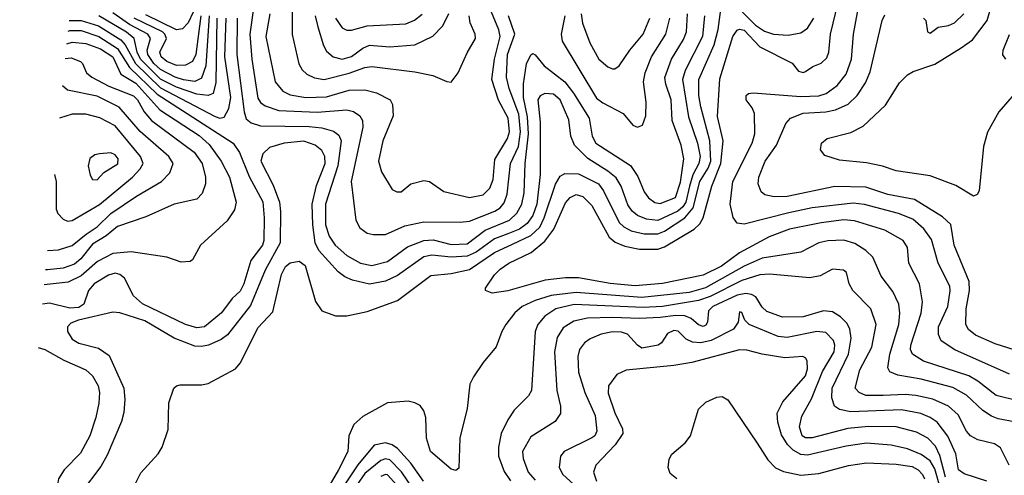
# Model space of a CAD drawing. Extents: x 997026 to 1115308, y 536381 to 619039.
# Tile 6 of 256: x 998584 to 1002921, y 545621 to 547629. Entities that reach past the tile are written whole.
import ezdxf

# ---------------------------------------------------------------- set-up
doc = ezdxf.new("R2010")
doc.units = 0

msp = doc.modelspace()

# ---------------------------------------------------------------- linework, layer by layer
at = {"layer": '0CON20XD'}
for points in [[(999626.2, 547765), (999597.6, 547565), (999605.9, 547455), (999632.8, 547282.8), (999644.4, 547264.4), (999665, 547248.3), (999725, 547229.1), (999895, 547221.4), (1000025, 547231.9), (1000054.2, 547224.2), (1000083.1, 547205), (1000094.7, 547185), (1000095.3, 547155), (1000043.7, 546915), (1000064.5, 546745), (1000081.7, 546711.7), (1000115, 546687.3), (1000141.7, 546681.7)], [(999784.2, 547765), (999783.7, 547563.7), (999813.9, 547433.9), (999828, 547408), (999848.8, 547388.8), (999882.8, 547372.8), (999925, 547364.8), (1000035, 547392.5), (1000105, 547417.9), (1000135, 547421.7), (1000325, 547399.3), (1000403.3, 547383.3), (1000465, 547355.8), (1000485, 547354)], [(1002945, 546067.2), (1002703.7, 546173.7), (1002643.5, 546213.5), (1002631.7, 546241.7), (1002630.9, 546275), (1002672.1, 546365), (1002683.5, 546433.5), (1002680.8, 546455), (1002629.7, 546555), (1002600.4, 546660.4), (1002566.4, 546706.4), (1002518.9, 546748.9), (1002455, 546774.4), (1002305, 546814), (1002255, 546820.2), (1002075, 546799.3), (1001972, 546778), (1001775, 546727.1), (1001745, 546731.9), (1001727.2, 546757.2), (1001714.2, 546815), (1001724.8, 546915), (1001810, 547085), (1001821.8, 547125), (1001820.5, 547215), (1001810.2, 547240.2), (1001784.3, 547275), (1001784, 547295), (1001795, 547304), (1001814.4, 547305.6), (1002025, 547289.8), (1002105, 547293.3), (1002136.4, 547303.6), (1002185, 547339.2), (1002225, 547388.9), (1002248.8, 547455), (1002256.7, 547565), (1002292.6, 547757.4)], [(1003076, 545926), (1002885, 545973), (1002805, 546036.2), (1002765, 546059.3), (1002565, 546123.4), (1002517.3, 546155), (1002508.6, 546175), (1002509, 546195), (1002555.7, 546335), (1002561.4, 546385), (1002547.5, 546465), (1002500.8, 546555), (1002494.6, 546625), (1002475.5, 546655), (1002395, 546701.6), (1002262, 546742), (1002215, 546745.9), (1002115, 546733.7), (1001975, 546706.2), (1001885, 546671.2), (1001755, 546601.2), (1001675, 546542.4), (1001595, 546503.1), (1001415, 546466.1), (1001295, 546455.6), (1001185, 546466.1), (1001045, 546490.8), (1000989, 546491), (1000899.1, 546480.9), (1000735, 546433.4), (1000665, 546423.1), (1000636.7, 546435), (1000636, 546445), (1000675, 546504.3), (1000700.2, 546529.8), (1000738.9, 546555), (1000837.5, 546602.5), (1000897.9, 546652.1), (1000936.5, 546705), (1000988.1, 546821.9), (1001008.7, 546845), (1001035, 546858.3), (1001065, 546849.8), (1001105, 546809.2), (1001180.2, 546670.2), (1001207.6, 546647.6), (1001250.5, 546630.5), (1001315, 546616.7), (1001395, 546616.7), (1001425, 546627.7), (1001554.5, 546705.5), (1001580.4, 546729.6), (1001594.8, 546755.2), (1001632.8, 546895), (1001672.7, 546995), (1001683.5, 547095), (1001658.4, 547201.6), (1001667.9, 547367.9), (1001724.8, 547555), (1001745, 547581.9), (1001755, 547586.5), (1001775, 547581.7), (1001845, 547508.8), (1001987, 547437), (1002015, 547401.2), (1002035, 547396.2), (1002045, 547400), (1002078.1, 547421.9), (1002115, 547436.5), (1002139.1, 547460.9), (1002148.9, 547485), (1002156.4, 547565), (1002190, 547705)], [(1003005, 547345.9), (1002897.8, 547222.2), (1002847.4, 547132.6), (1002830.5, 547070.5), (1002810, 546875), (1002801.7, 546858.3), (1002785, 546851.2), (1002707.2, 546897.2), (1002595, 546940.8), (1002445, 546962.2), (1002385, 546983.6), (1002315, 546997.3), (1002195, 547009.4), (1002130.8, 547030.8), (1002111.2, 547055), (1002115.8, 547084.2), (1002141.2, 547105), (1002245, 547131.1), (1002300.2, 547159.8), (1002398.3, 547251.7), (1002460.2, 547349.8), (1002494.6, 547385.4), (1002519.8, 547400.2), (1002615, 547432.1), (1002731.4, 547505), (1002780.8, 547539.2), (1002846.5, 547625), (1002873.8, 547725)], [(1001600, 547645), (1001592.1, 547555), (1001514.9, 547405.1), (1001504.4, 547365), (1001530.1, 547200.1), (1001570.2, 547085), (1001581.3, 547025), (1001576.2, 546995), (1001548.8, 546945), (1001534.8, 546895.2), (1001518.6, 546825), (1001505, 546803.7), (1001482.6, 546785), (1001395, 546743.5), (1001345, 546749.4), (1001305, 546766.1), (1001281.9, 546785), (1001262.3, 546812.3), (1001233, 546895), (1001211, 546931), (1001175, 546961.6), (1001086.9, 547016.9), (1001027.7, 547075), (1001011.7, 547115), (1001003.3, 547186.7), (1000965, 547275.3), (1000935, 547300.7), (1000897.3, 547302.7), (1000877.4, 547292.6), (1000866, 547275), (1000877.5, 547177.5), (1000876.5, 546946.5), (1000861.8, 546815), (1000844, 546766), (1000819.9, 546730.1), (1000786.2, 546705), (1000735, 546684.6), (1000675, 546663.4), (1000595, 546603.8), (1000555, 546586.1), (1000485, 546581.9), (1000399.4, 546590.6), (1000365, 546583), (1000248.5, 546501.5), (1000195, 546475.9), (1000125, 546462.7), (1000050.5, 546480.5), (1000015.7, 546495.7), (999987.4, 546517.4), (999902.2, 546612.2), (999885.8, 546645.8), (999874.9, 546725), (999873, 546815), (999891.6, 546898.4), (999929.2, 546995), (999927.5, 547025), (999915, 547052.7), (999886.2, 547076.2), (999835, 547092.8), (999748.8, 547085), (999684.4, 547065), (999655, 547036.9), (999646.8, 547005), (999700, 546900), (999728.5, 546825), (999733.6, 546783.6), (999731.2, 546645), (999664.8, 546525), (999600.3, 546369.7), (999499.5, 546240.5), (999471.4, 546218.6), (999415.2, 546194.8), (999385, 546188.4), (999355, 546190.2), (999264.6, 546224.6), (999135, 546301.2), (999025, 546336.1), (998995, 546339.3), (998843.5, 546305), (998809, 546291), (998795.2, 546275), (998794.4, 546255), (998815, 546220), (998845, 546203.8), (998931.8, 546181.8), (998978.1, 546148.1), (999042.7, 546005), (999046.6, 545955), (999042.4, 545897.6), (999032.6, 545857.4), (998970, 545710), (998940.8, 545659.2), (998854.1, 545545)], [(999452.5, 547635), (999447.5, 547352.5), (999436.7, 547303.3), (999415, 547293.8), (999365, 547300.3), (999275, 547330.6), (999205, 547367.1), (999116.9, 547455), (999101.8, 547485), (999089, 547545), (999053.9, 547573.9), (998932.6, 547645)], [(999418.5, 547645), (999404.7, 547425.3), (999385, 547370.5), (999355, 547356.2), (999305, 547363.4), (999268.9, 547375), (999205, 547408.5), (999174.2, 547435), (999148, 547475), (999145.9, 547495), (999159.8, 547545), (999149.2, 547565), (999067.5, 547607.5), (998995, 547658.9)], [(999382.3, 547645), (999360.2, 547475), (999345, 547444.1), (999315, 547427.8), (999275, 547426.5), (999232, 547445), (999206.7, 547465), (999201.7, 547485), (999230.7, 547545), (999223.8, 547565), (999213, 547575), (999088.6, 547635)], [(999095, 545587.5), (999117.7, 545632.3), (999193.3, 545715), (999212, 545745), (999237.7, 545822.3), (999240.5, 545939.5), (999263.3, 546005), (999274.2, 546015.8), (999290.5, 546019.5), (999385, 546020), (999414.1, 546025.9), (999535, 546090), (999555.5, 546114.5), (999635, 546271.9), (999698.6, 546341.4), (999736.8, 546505), (999755, 546540.6), (999775, 546557.3), (999815, 546564.3), (999841.9, 546545), (999887, 546387), (999915, 546346.2), (999975, 546323.8), (1000025, 546323.8), (1000115, 546342.5), (1000248.8, 546391.2), (1000395, 546501.3), (1000485, 546509.8), (1000565, 546527.2), (1000675, 546602.2), (1000755, 546639.3), (1000835, 546677.2), (1000875.3, 546714.7), (1000895.1, 546755), (1000945, 546903.3), (1000965, 546938.6), (1000985, 546950.5), (1001045, 546948.9), (1001133.4, 546905), (1001156.5, 546875), (1001225, 546735.3), (1001245.1, 546715.1), (1001278.2, 546698.2), (1001335, 546685.1), (1001395, 546684.3), (1001425, 546696.7), (1001514.3, 546755.7), (1001550.5, 546799.5), (1001580, 546915), (1001617.1, 546975), (1001628.2, 547005), (1001624.5, 547094.4), (1001583.9, 547245), (1001575.9, 547295), (1001575.6, 547365), (1001642.6, 547517.4), (1001660.2, 547585), (1001672.9, 547672.9)], [(999348, 547662), (999325.5, 547614.5), (999301.7, 547588.3), (999275, 547584.5), (999139.7, 547649.7)], [(999685.9, 547654.1), (999668.4, 547555), (999709.7, 547355), (999743.2, 547313.2), (999775, 547297.6), (999845, 547286.4), (999935, 547289.3), (1000035, 547317.3), (1000105, 547320), (1000156.3, 547306.3), (1000215.8, 547275), (1000225.8, 547255), (1000228.9, 547205), (1000183.1, 547095), (1000164.6, 547005), (1000177.7, 546957.7), (1000225, 546880), (1000245, 546870), (1000265, 546870), (1000307.5, 546905), (1000365, 546920), (1000390, 546915), (1000451.7, 546871.7), (1000565, 546844.7)], [(999885.7, 547645.7), (999897.7, 547597.7), (999922, 547515), (999935, 547490), (999964.4, 547465), (1000005, 547454.8)], [(1000005, 547454.8), (1000045, 547465.7), (1000095, 547502.5), (1000125, 547516.3), (1000215, 547509.5), (1000325, 547517.6), (1000404.3, 547555.7), (1000448.5, 547601.5), (1000474.5, 547655.5)], [(1000025, 547582.7), (1000045, 547583.1), (1000115, 547602.2), (1000285, 547611), (1000323.4, 547626.6), (1000357.5, 547652.5)], [(1000135, 546544.8), (1000205, 546562.6), (1000292.5, 546627.5), (1000365, 546656), (1000405, 546657.9), (1000485, 546638), (1000555, 546640.3), (1000635, 546701), (1000741.1, 546745), (1000774.4, 546775.6), (1000795.9, 546815), (1000805.6, 546865), (1000810, 546995), (1000825.5, 547125), (1000821.1, 547201), (1000803.3, 547285), (1000804.1, 547345.9), (1000816, 547434), (1000835, 547474), (1000845, 547479.2), (1000855, 547474), (1000894.4, 547425), (1000985, 547354.2), (1001023.2, 547305), (1001092.6, 547195), (1001106.2, 547115), (1001122.4, 547085), (1001275, 546986.2), (1001307.7, 546937.7), (1001335, 546870), (1001353.5, 546843.5), (1001382.5, 546822.5), (1001405, 546818.4), (1001472.5, 546845), (1001495, 546913.1), (1001510.4, 547015), (1001498, 547075), (1001458.6, 547185), (1001453.3, 547275), (1001429.8, 547345), (1001426.4, 547373.6), (1001455.5, 547454.5), (1001508.5, 547541.5), (1001521.2, 547575), (1001526, 547655)], [(1000141.7, 546681.7), (1000195, 546682.7), (1000280.3, 546719.7), (1000365, 546738.3), (1000525, 546736.2), (1000565, 546741.1), (1000677.3, 546785), (1000700.4, 546799.6), (1000718.3, 546821.7), (1000730.7, 546859.3), (1000746.2, 546995), (1000780.7, 547069.3), (1000789.5, 547135), (1000782.2, 547212.2), (1000740.2, 547325), (1000727.8, 547375), (1000733.6, 547475), (1000764.8, 547565), (1000737.7, 547645)], [(1000485, 547354), (1000515.4, 547394.6), (1000555, 547482.5), (1000591.5, 547545), (1000590.9, 547565), (1000567.8, 547615), (1000563.8, 547645)], [(1000565, 546844.7), (1000625, 546857.1), (1000655, 546885.6), (1000669.5, 546925), (1000677.4, 547012.6), (1000733.4, 547105), (1000741.6, 547135), (1000736, 547195), (1000693.5, 547273.5), (1000663.9, 547365), (1000675.8, 547455), (1000700.5, 547555), (1000695, 547583.6), (1000662.4, 547662.4)], [(1000984.8, 547645), (1000969.5, 547565), (1000974.3, 547534.3), (1001125, 547283.2), (1001152.2, 547262.2), (1001243.1, 547215), (1001285, 547164.2), (1001305, 547154.3), (1001326.9, 547163.1), (1001342.7, 547205), (1001343.8, 547265), (1001331.6, 547355), (1001338.8, 547395), (1001367.2, 547465), (1001430, 547565), (1001448.1, 547635)], [(1001056.7, 547655), (1001063.6, 547613.6), (1001095, 547526.9), (1001135, 547454.4), (1001175, 547421.1), (1001195, 547411.9), (1001205, 547411.9), (1001224.3, 547425), (1001271.8, 547495), (1001330.8, 547565), (1001359.8, 547635)], [(1001765, 547664.8), (1001825.2, 547605), (1001865, 547577.7), (1001905, 547565.2), (1001969.3, 547560.7), (1002025, 547570.6), (1002055, 547591.8), (1002082, 547635)], [(1003025, 546154.2), (1002880.9, 546200.9), (1002795, 546238.4), (1002763.2, 546263.2), (1002751.8, 546285), (1002754, 546355), (1002768.6, 546435), (1002766.2, 546475), (1002701.1, 546635), (1002685.6, 546725.6), (1002649.3, 546759.3), (1002525.5, 546835.5), (1002408.7, 546858.7), (1002310.9, 546890.9), (1002175, 546893.6), (1001965, 546848.9), (1001908.3, 546848.3), (1001866.2, 546856.2), (1001850, 546870), (1001836.9, 546905), (1001840, 546935), (1001867.6, 547005), (1001917.2, 547075), (1001959.6, 547170.4), (1001979.5, 547195), (1002035, 547216.3), (1002135, 547222), (1002178.4, 547231.6), (1002233.4, 547256.6), (1002273.6, 547295), (1002309.6, 547350.4), (1002331.1, 547398.9), (1002382.7, 547625), (1002395, 547650)], [(1002565, 547635.5), (1002576.2, 547625), (1002583.8, 547575), (1002595, 547568.8), (1002630, 547595), (1002675, 547603.2), (1002701.5, 547615), (1002743.3, 547655)], [(998801.5, 547624.7), (998805, 547625.7), (998855, 547625.1), (998931.8, 547601.8), (999029.1, 547539.1), (999048, 547518), (999094.7, 547435), (999205, 547328), (999445, 547202), (999465, 547195.2), (999485, 547199.7), (999505, 547237.3), (999513.9, 547285), (999487.9, 547465), (999494.2, 547635)], [(999542.3, 547635), (999540, 547475), (999572.3, 547222.3), (999582, 547192), (999603.7, 547173.7), (999645, 547161.4), (999858.6, 547158.6), (999915, 547152.5), (999967.1, 547137.1), (999989.4, 547119.4), (999999.5, 547095), (999985.7, 546985), (999930.8, 546815), (999931.6, 546725), (999947.9, 546675), (999973.6, 546635), (1000025, 546589.2), (1000085.6, 546555), (1000135, 546544.8)], [(999975.7, 547635), (1000005, 547592.5), (1000025, 547582.7)], [(998796.9, 547578.1), (998805, 547580.7), (998855, 547580.8), (998933, 547555), (999015, 547501.7), (999068.1, 547418.1), (999189.8, 547299.8), (999524.8, 547084.8), (999552.9, 547042.9), (999595, 546937.9), (999655, 546825.6), (999661.3, 546755), (999659, 546655), (999653.3, 546635), (999602.9, 546567.1), (999571.2, 546465), (999555, 546431.8), (999519.8, 546400.2), (999473.3, 546336.7), (999398.6, 546275), (999365, 546270), (999314.3, 546285), (999125, 546376.4), (999085, 546412.3), (999045, 546489.7), (999025, 546505.8), (999005, 546511.5), (998975, 546503.5), (998912.5, 546465), (998887.5, 546435), (998866.2, 546375), (998845, 546360.6), (998805, 546356.7), (998715, 546379.2), (998684, 546375)], [(1002928.8, 547455), (1002914.3, 547474.3), (1002917.1, 547495), (1002945, 547564)], [(998791.5, 547522.5), (998815, 547529.6), (998875, 547523.4), (998939.6, 547499.6), (998994.8, 547465), (999029.2, 547389.2), (999095, 547348.2), (999201.6, 547231.6), (999375, 547118.4), (999419, 547079), (999471.9, 547005), (999508.1, 546935), (999537.5, 546825), (999530, 546790), (999497.9, 546742.1), (999380, 546635), (999345, 546570), (999335, 546562.5), (999295, 546560), (999232.7, 546582.7), (999075, 546605.3), (998995, 546597.7), (998926.9, 546563.1), (998855, 546500), (998797.6, 546472.4), (998692.2, 546460.7)], [(998785, 547457.2), (998810.2, 547459.8), (998851.4, 547445), (998861.4, 547435), (998878.1, 547395), (998901.9, 547375), (998976.1, 547336.1), (999085, 547292.6), (999103.3, 547275), (999132.3, 547222.3), (999164.6, 547184.6), (999352.2, 547045), (999388.3, 546995), (999402.8, 546935), (999403.2, 546905), (999387.9, 546862.1), (999365, 546837.8), (999263.8, 546815), (999139.9, 546760.1), (999015, 546717.1), (998964.4, 546675.6), (998905, 546640), (998853.5, 546575), (998825, 546550.6), (998776, 546534), (998706.7, 546526.7), (998698.4, 546526.1)], [(998706.3, 546611.9), (998755, 546614.8), (998815, 546633), (998876.1, 546683.9), (998925, 546715.5), (998985, 546773.8), (999098.4, 546851.6), (999209.1, 546915), (999245.9, 546954.1), (999260.4, 546995), (999240.4, 547025), (999115, 547136.2), (999022.4, 547242.4), (998925, 547292.3), (998795, 547317.9), (998773.2, 547336.7)], [(998736.9, 546945.8), (998745.4, 546915), (998744.3, 546794.3), (998752, 546775), (998775, 546750), (998795, 546740.6), (998815, 546743.3), (998935, 546813.8), (999081.3, 546935), (999115, 546970.8), (999128.1, 546995), (999115.8, 547025), (999005, 547161.4), (998936.7, 547196.7), (998875, 547212.6), (998815, 547212.9), (998759.9, 547195.1)], [(998925, 546922.5), (998954.1, 546955.9), (999015.9, 546994.1), (999017.8, 547015), (999005, 547033.6), (998985, 547042.1), (998935, 547037.8), (998915, 547032.9), (998893.7, 547016.3), (998885.6, 546985), (998894, 546944), (998905, 546924.4), (998925, 546922.5)], [(1002972.5, 545855), (1002895, 545869.2), (1002865, 545881.2), (1002826.9, 545906.9), (1002755, 545973.6), (1002695, 546007.2), (1002555, 546044), (1002452.8, 546062.8), (1002417.1, 546077.1), (1002408.8, 546095), (1002417.5, 546155), (1002456.6, 546285), (1002461.1, 546335), (1002457.1, 546375), (1002430.1, 546430.1), (1002379, 546499), (1002342.5, 546582.5), (1002311.7, 546611.7), (1002262.8, 546642.8), (1002215, 546657.7), (1002144.7, 546654.7), (1002104.8, 546645.2), (1002025, 546604.6), (1001855, 546578.4), (1001775, 546542.3), (1001605, 546447.6), (1001533, 546427), (1001324.4, 546404.4), (1001035, 546426.5), (1000925, 546413), (1000855, 546390.9), (1000797.9, 546365), (1000765, 546336.4), (1000725.4, 546285), (1000707.5, 546255), (1000683.7, 546186.3), (1000625, 546118), (1000582.5, 546055), (1000567.6, 546022.4), (1000555.7, 545915), (1000522.5, 545785), (1000518.3, 545651.7), (1000505, 545642.5), (1000485, 545647.5), (1000393.1, 545725), (1000375.6, 545785), (1000373.1, 545875), (1000364.4, 545905), (1000348.1, 545928.1), (1000325, 545940.9), (1000295, 545947.3), (1000205, 545939.6), (1000095, 545879.3), (1000055.9, 545845), (1000033.5, 545795), (1000029.7, 545725), (999988.3, 545645), (999925, 545535.9)], [(1002943.2, 545665), (1002905, 545741.5), (1002878.8, 545758.8), (1002805, 545777.6), (1002771.8, 545795), (1002754.8, 545814.8), (1002717.6, 545887.6), (1002676, 545926), (1002606.5, 545956.5), (1002532.3, 545972.3), (1002485, 545977), (1002387.5, 545972.5), (1002312, 545972), (1002281.5, 545985), (1002264.6, 546005), (1002285.2, 546085), (1002338.3, 546185), (1002356.3, 546285), (1002333.9, 546355), (1002254.5, 546435), (1002238.1, 546465), (1002226, 546515), (1002212.5, 546525), (1002165, 546529.2), (1002110, 546500), (1002065, 546490.9), (1001887.4, 546507.4), (1001845, 546504.8), (1001765, 546479.7), (1001625, 546409.1), (1001575, 546390.9), (1001415, 546364.7), (1001329.8, 546360.2), (1001026.4, 546373.6), (1000946.5, 546355), (1000897.2, 546322.8), (1000865.9, 546285), (1000854.7, 546255), (1000838.9, 545995), (1000825, 545971.1), (1000762.2, 545907.8), (1000734.3, 545865.7), (1000705.3, 545805), (1000692.6, 545745), (1000693.7, 545705), (1000717.5, 545637.5), (1000746.4, 545596.4)], [(1002845, 545595.2), (1002745, 545627.8), (1002720, 545645), (1002707.5, 545715), (1002673.1, 545793.1), (1002625, 545855.3), (1002595, 545876.2), (1002553.6, 545893.6), (1002468.6, 545908.6), (1002245, 545900.4), (1002195, 545910.7), (1002173.5, 545925), (1002161.5, 545961.5), (1002163.7, 546005), (1002234.4, 546155), (1002246.2, 546225), (1002241.4, 546265), (1002229.7, 546289.7), (1002199.8, 546319.8), (1002165, 546341.1), (1002125, 546346.2), (1002035, 546319.6), (1001945, 546318.3), (1001875, 546342.7), (1001855, 546362.1), (1001827.3, 546407.3), (1001808.2, 546418.2), (1001782.2, 546422.2), (1001745, 546414.3), (1001637.5, 546365), (1001618.8, 546345), (1001614.6, 546295), (1001607.2, 546282.8), (1001595, 546276.9), (1001575, 546283.3), (1001541.4, 546311.4), (1001513.5, 546323.5), (1001475, 546325.6), (1001405, 546316.1), (1001315, 546311.1), (1001195, 546316.5), (1001085, 546313), (1001025, 546300.6), (1000978.6, 546271.4), (1000951.9, 546228.1), (1000939.8, 546165), (1000949.7, 545995), (1000966.5, 545925), (1000966.5, 545893.5), (1000942.8, 545857.2), (1000835, 545790.5), (1000798.7, 545725), (1000801.8, 545695), (1000823.5, 545635), (1000855, 545600)], [(1002662.8, 545612.8), (1002638.1, 545708.1), (1002618.5, 545748.5), (1002585, 545784.3), (1002535, 545810.9), (1002444.5, 545834.5), (1002323.9, 545836.1), (1002232.8, 545827.2), (1002075, 545786.1), (1002046, 545786), (1002031.6, 545795), (1002019.6, 545835), (1002029, 545881), (1002071.5, 545958.5), (1002121.2, 546078.8), (1002172.3, 546165), (1002174.5, 546194.5), (1002168.8, 546215), (1002135, 546250.8), (1002095, 546254.4), (1001965, 546227.9), (1001925, 546231.9), (1001796.9, 546285), (1001778.1, 546305), (1001765, 546338.8), (1001755, 546341.2), (1001748.9, 546295), (1001728.5, 546265), (1001630.8, 546215), (1001585, 546204.5), (1001547.6, 546207.6), (1001520.3, 546220.3), (1001485, 546255.4), (1001465, 546259.1), (1001438, 546245), (1001411.2, 546205), (1001396.2, 546195), (1001325, 546181.5), (1001305, 546194.5), (1001262.2, 546242.2), (1001235, 546251.9), (1001195, 546252.8), (1001145, 546242.4), (1001097.3, 546222.7), (1001071.8, 546205), (1001050.4, 546175), (1001042.7, 546145), (1001046, 546075), (1001073.5, 545985), (1001119.2, 545885), (1001126.7, 545815), (1001117.2, 545795), (1001105, 545785.8), (1000981.8, 545725), (1000966.4, 545705), (1000961.2, 545655), (1000976.2, 545625), (1001054.1, 545554.1)], [(998665.8, 546184.1), (998695, 546175.8), (998778.3, 546128.3), (998875.6, 546085), (998905, 546058.9), (998929.5, 546015), (998935.8, 545985), (998932, 545938), (998920, 545875), (998893.5, 545795), (998851.2, 545718.8), (998780, 545645), (998755.3, 545604.7), (998743.5, 545535), (998748.3, 545441.7), (998740.8, 545425), (998681.8, 545355), (998665, 545266.2), (998645, 545248.9), (998625, 545263.1), (998588.9, 545318.9), (998584, 545321.1)], [(1002640.5, 545560.5), (1002615, 545649.2), (1002595, 545684.4), (1002555, 545712.1), (1002495, 545737.4), (1002423.3, 545753.3), (1002315, 545762.3), (1002225, 545749.6), (1002055, 545709.8), (1002025, 545713), (1001990.9, 545730.9), (1001966.1, 545756.1), (1001939.3, 545799.3), (1001923.9, 545855), (1001921.5, 545895), (1001945.4, 545945), (1002045, 546059.1), (1002055, 546090), (1002053.4, 546123.4), (1002047.1, 546137.1), (1002034.5, 546144.5), (1001955, 546138.2), (1001855.4, 546154.6), (1001787.7, 546172.3), (1001755, 546173.4), (1001545, 546118.1), (1001465, 546104.8), (1001255.4, 546084.6), (1001215, 546064.4), (1001178.5, 546015), (1001176.5, 545983.5), (1001206.4, 545896.4), (1001239.4, 545825), (1001240.6, 545805), (1001207.3, 545755), (1001122.7, 545665), (1001111.8, 545635), (1001125.4, 545595)], [(1001478.8, 545605), (1001448.9, 545628.9), (1001440, 545655), (1001445, 545692.5), (1001456.2, 545713.8), (1001515, 545764.6), (1001538.4, 545795), (1001575, 545912), (1001606.8, 545943.2), (1001655, 545965.8), (1001677.9, 545967.9), (1001703, 545953), (1001832.1, 545762.1), (1001879.2, 545689.2), (1001913.3, 545653.3), (1001948.1, 545638.1), (1002025, 545621.3), (1002105, 545628.3), (1002235, 545663.3), (1002315, 545675.2), (1002445, 545670.6), (1002515, 545659.1), (1002542.2, 545645), (1002561.1, 545625), (1002570.5, 545605)], [(1000362.5, 545595), (1000306.5, 545675), (1000249, 545739), (1000225.4, 545755.4), (1000195, 545763.8), (1000145, 545753.8), (1000073.1, 545666.9), (999940.8, 545469.2)], [(1000368.9, 545485), (1000266.5, 545636.5), (1000215, 545689.2), (1000195, 545693.9), (1000175, 545686.1), (1000105, 545628.5), (999947.6, 545402.4)], [(1000245, 545577.6), (1000205, 545622.2), (1000195, 545623.9), (1000175.1, 545614.9)]]:
    msp.add_lwpolyline(points, dxfattribs=at)

doc.saveas('drawing.dxf')
